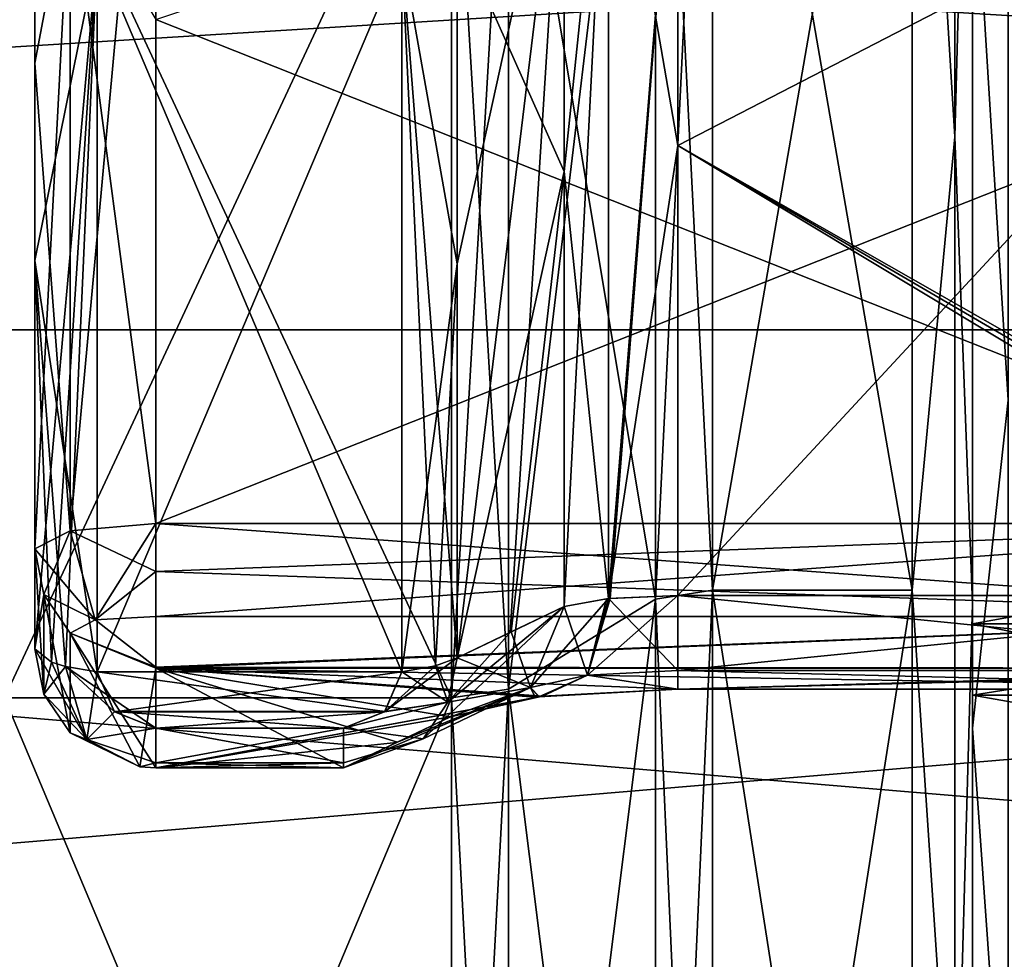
# Model space of a CAD drawing. Header units: millimetres. Extents: x -20 to 172, y -100 to 100.
# Tile 202 of 256: x 56 to 73, y 4 to 20. Entities that reach past the tile are written whole.
import ezdxf

# ---------------------------------------------------------------- set-up
doc = ezdxf.new("R2010")
doc.units = ezdxf.units.MM
doc.header["$LTSCALE"] = 37.722908
for name, color, linetype in [('1', 7, 'CONTINUOUS'), ('10', 7, 'CONTINUOUS'), ('1800', 7, 'CONTINUOUS'), ('1801', 7, 'CONTINUOUS'), ('1802', 7, 'CONTINUOUS'), ('1803', 7, 'CONTINUOUS'), ('1805', 7, 'CONTINUOUS'), ('1817', 7, 'CONTINUOUS'), ('1940', 7, 'CONTINUOUS'), ('1941', 7, 'CONTINUOUS'), ('1942', 7, 'CONTINUOUS'), ('1943', 7, 'CONTINUOUS'), ('1955', 7, 'CONTINUOUS'), ('1956', 7, 'CONTINUOUS'), ('1957', 7, 'CONTINUOUS'), ('1958', 7, 'CONTINUOUS'), ('1959', 7, 'CONTINUOUS'), ('1960', 7, 'CONTINUOUS'), ('1961', 7, 'CONTINUOUS'), ('1962', 7, 'CONTINUOUS'), ('1963', 7, 'CONTINUOUS'), ('22', 7, 'CONTINUOUS'), ('23', 7, 'CONTINUOUS'), ('24', 7, 'CONTINUOUS'), ('25', 7, 'CONTINUOUS'), ('3', 7, 'CONTINUOUS'), ('3018', 7, 'CONTINUOUS'), ('3019', 7, 'CONTINUOUS'), ('3020', 7, 'CONTINUOUS'), ('3021', 7, 'CONTINUOUS'), ('3023', 7, 'CONTINUOUS'), ('3083', 7, 'CONTINUOUS'), ('3158', 7, 'CONTINUOUS'), ('3159', 7, 'CONTINUOUS'), ('3160', 7, 'CONTINUOUS'), ('3161', 7, 'CONTINUOUS'), ('3185', 7, 'CONTINUOUS'), ('3186', 7, 'CONTINUOUS'), ('3187', 7, 'CONTINUOUS'), ('3188', 7, 'CONTINUOUS'), ('3189', 7, 'CONTINUOUS'), ('3190', 7, 'CONTINUOUS'), ('3191', 7, 'CONTINUOUS'), ('3192', 7, 'CONTINUOUS'), ('3193', 7, 'CONTINUOUS'), ('362', 7, 'CONTINUOUS'), ('3626', 7, 'CONTINUOUS'), ('3628', 7, 'CONTINUOUS'), ('3629', 7, 'CONTINUOUS'), ('363', 7, 'CONTINUOUS'), ('3630', 7, 'CONTINUOUS'), ('3631', 7, 'CONTINUOUS'), ('364', 7, 'CONTINUOUS'), ('365', 7, 'CONTINUOUS'), ('4', 7, 'CONTINUOUS'), ('42', 7, 'CONTINUOUS'), ('5', 7, 'CONTINUOUS'), ('6', 7, 'CONTINUOUS'), ('8', 7, 'CONTINUOUS'), ('9', 7, 'CONTINUOUS')]:
    doc.layers.add(name, color=color, linetype=linetype)

msp = doc.modelspace()

# ---------------------------------------------------------------- linework, layer by layer
at = {"layer": '1', "color": 250, "linetype": 'Continuous', "true_color": 0x323232}
for points in [[(157, 14.875, -25.764), (157, 25.764, -14.875), (-19.839, 14.875, -25.764), (157, 14.875, -25.764)], [(-19.839, 14.875, -25.764), (157, 25.764, -14.875), (-19.839, 25.764, -14.875), (-19.839, 14.875, -25.764)], [(157, 0, -29.75), (157, 14.875, -25.764), (-19.839, 0, -29.75), (157, 0, -29.75)], [(-19.839, 0, -29.75), (157, 14.875, -25.764), (-19.839, 14.875, -25.764), (-19.839, 0, -29.75)]]:
    msp.add_3dface(points, dxfattribs=at)
at = {"layer": '10', "color": 250, "linetype": 'Continuous', "true_color": 0x323232}
for points in [[(63.388, 8.79, 38.51), (63.388, 24.628, 30.882), (56, 8.79, 38.51), (63.388, 8.79, 38.51)], [(56, 8.79, 38.51), (63.388, 24.628, 30.882), (56, 24.628, 30.882), (56, 8.79, 38.51)], [(63.388, -8.79, 38.51), (63.388, 8.79, 38.51), (56, -8.79, 38.51), (63.388, -8.79, 38.51)], [(56, -8.79, 38.51), (63.388, 8.79, 38.51), (56, 8.79, 38.51), (56, -8.79, 38.51)]]:
    msp.add_3dface(points, dxfattribs=at)
at = {"layer": '1800', "color": 250, "linetype": 'Continuous', "true_color": 0x323232}
for points in [[(56.5, 19.281, -49.905), (56.5, 21.682, -38.286), (56.5, 27.464, -45.913), (56.5, 19.281, -49.905)], [(56.5, 9.602, -42.939), (56.5, 21.682, -38.286), (56.5, 19.281, -49.905), (56.5, 9.602, -42.939)], [(56.5, 11.253, -52.303), (56.5, 9.602, -42.939), (56.5, 19.281, -49.905), (56.5, 11.253, -52.303)]]:
    msp.add_3dface(points, dxfattribs=at)
at = {"layer": '1801', "color": 250, "linetype": 'Continuous', "true_color": 0x323232}
for points in [[(64.356, 9.874, -44.648), (65.251, 24.02, -41.77), (63.479, 9.453, -42.272), (64.356, 9.874, -44.648)], [(63.479, 9.453, -42.272), (65.251, 24.02, -41.77), (63.479, 15.964, -40.267), (63.479, 9.453, -42.272)], [(63.479, 15.964, -40.267), (65.251, 24.02, -41.77), (63.479, 21.854, -37.399), (63.479, 15.964, -40.267)], [(65.251, 10.302, -47.07), (65.251, 24.02, -41.77), (64.356, 9.874, -44.648), (65.251, 10.302, -47.07)]]:
    msp.add_3dface(points, dxfattribs=at)
at = {"layer": '1802', "color": 250, "linetype": 'Continuous', "true_color": 0x323232}
for points in [[(79.5, 10.482, -48.377), (80.345, 24.75, -42.868), (67.13, 10.482, -48.377), (79.5, 10.482, -48.377)], [(67.13, 10.482, -48.377), (80.345, 24.75, -42.868), (67.13, 24.674, -42.912), (67.13, 10.482, -48.377)]]:
    msp.add_3dface(points, dxfattribs=at)
at = {"layer": '1803', "color": 250, "linetype": 'Continuous', "true_color": 0x323232}
for points in [[(57.532, 9.22, -41.232), (62.568, 9.22, -41.232), (62.568, 21.125, -36.59), (57.532, 9.22, -41.232)], [(57.532, 21.125, -36.59), (57.532, 9.22, -41.232), (62.568, 21.125, -36.59), (57.532, 21.125, -36.59)], [(57.819, 8.561, -41.374), (62.568, 9.22, -41.232), (57.532, 9.22, -41.232), (57.819, 8.561, -41.374)], [(62.281, 8.561, -41.373), (62.568, 9.22, -41.232), (57.819, 8.561, -41.374), (62.281, 8.561, -41.373)], [(58.5, 8.292, -41.428), (62.281, 8.561, -41.373), (57.819, 8.561, -41.374), (58.5, 8.292, -41.428)], [(61.6, 8.292, -41.428), (62.281, 8.561, -41.373), (58.5, 8.292, -41.428), (61.6, 8.292, -41.428)]]:
    msp.add_3dface(points, dxfattribs=at)
at = {"layer": '1805', "color": 250, "linetype": 'Continuous', "true_color": 0x323232}
for points in [[(79.5, 11.674, -54.258), (58.5, 20.002, -51.77), (79.5, 27.011, -48.484), (79.5, 11.674, -54.258)], [(58.5, 11.674, -54.258), (58.5, 20.002, -51.77), (79.5, 11.674, -54.258), (58.5, 11.674, -54.258)]]:
    msp.add_3dface(points, dxfattribs=at)
at = {"layer": '1817', "color": 250, "linetype": 'Continuous', "true_color": 0x323232}
for points in [[(58.5, 7.633, -43.287), (58.5, 9.284, -52.65), (64.891, 8.817, -50.004), (58.5, 7.633, -43.287)], [(64.891, 8.817, -50.004), (58.5, 9.284, -52.65), (67.13, 8.936, -50.679), (64.891, 8.817, -50.004)], [(67.13, 8.936, -50.679), (58.5, 9.284, -52.65), (79.5, 9.284, -52.65), (67.13, 8.936, -50.679)], [(79.5, 8.936, -50.679), (67.13, 8.936, -50.679), (79.5, 9.284, -52.65), (79.5, 8.936, -50.679)], [(64.839, 8.811, -49.968), (58.5, 7.633, -43.287), (64.891, 8.817, -50.004), (64.839, 8.811, -49.968)], [(63.371, 8.479, -48.085), (58.5, 7.633, -43.287), (64.839, 8.811, -49.968), (63.371, 8.479, -48.085)], [(62.477, 8.052, -45.663), (58.5, 7.633, -43.287), (63.371, 8.479, -48.085), (62.477, 8.052, -45.663)], [(61.6, 7.633, -43.287), (58.5, 7.633, -43.287), (62.477, 8.052, -45.663), (61.6, 7.633, -43.287)]]:
    msp.add_3dface(points, dxfattribs=at)
at = {"layer": '1940', "color": 250, "linetype": 'Continuous', "true_color": 0x323232}
for points in [[(67.13, 24.674, -42.912), (65.983, 24.569, -42.555), (65.984, 10.432, -48.019), (67.13, 24.674, -42.912)], [(67.13, 24.674, -42.912), (65.984, 10.432, -48.019), (66.011, 10.435, -48.037), (67.13, 24.674, -42.912)], [(67.13, 10.482, -48.377), (67.13, 24.674, -42.912), (66.011, 10.435, -48.037), (67.13, 10.482, -48.377)], [(65.251, 24.02, -41.77), (65.251, 10.302, -47.07), (65.983, 24.569, -42.555), (65.251, 24.02, -41.77)], [(65.983, 24.569, -42.555), (65.251, 10.302, -47.07), (65.984, 10.432, -48.019), (65.983, 24.569, -42.555)]]:
    msp.add_3dface(points, dxfattribs=at)
at = {"layer": '1941', "color": 250, "linetype": 'Continuous', "true_color": 0x323232}
for points in [[(63.479, 15.964, -40.267), (63.479, 21.854, -37.399), (62.568, 21.125, -36.59), (63.479, 15.964, -40.267)], [(62.568, 9.22, -41.232), (63.479, 15.964, -40.267), (62.568, 21.125, -36.59), (62.568, 9.22, -41.232)], [(63.479, 15.964, -40.267), (62.568, 9.22, -41.232), (63.12, 9.319, -41.671), (63.479, 15.964, -40.267)], [(63.479, 9.453, -42.272), (63.479, 15.964, -40.267), (63.12, 9.319, -41.671), (63.479, 9.453, -42.272)]]:
    msp.add_3dface(points, dxfattribs=at)
at = {"layer": '1942', "color": 250, "linetype": 'Continuous', "true_color": 0x323232}
for points in [[(56.5, 21.682, -38.286), (56.5, 9.602, -42.939), (57.532, 21.125, -36.59), (56.5, 21.682, -38.286)], [(57.532, 21.125, -36.59), (56.5, 9.602, -42.939), (56.777, 9.381, -41.948), (57.532, 21.125, -36.59)], [(57.008, 9.312, -41.64), (57.532, 21.125, -36.59), (56.777, 9.381, -41.948), (57.008, 9.312, -41.64)], [(57.532, 9.22, -41.232), (57.532, 21.125, -36.59), (57.008, 9.312, -41.64), (57.532, 9.22, -41.232)]]:
    msp.add_3dface(points, dxfattribs=at)
at = {"layer": '1943', "color": 250, "linetype": 'Continuous', "true_color": 0x323232}
for points in [[(56.5, 19.281, -49.905), (56.5, 27.464, -45.913), (57.085, 22.377, -50.148), (56.5, 19.281, -49.905)], [(56.5, 19.281, -49.905), (57.085, 22.377, -50.148), (57.085, 11.551, -53.685), (56.5, 19.281, -49.905)], [(58.5, 20.002, -51.77), (58.5, 11.674, -54.258), (57.085, 22.377, -50.148), (58.5, 20.002, -51.77)], [(57.085, 22.377, -50.148), (58.5, 11.674, -54.258), (57.085, 11.551, -53.685), (57.085, 22.377, -50.148)], [(56.5, 11.253, -52.303), (56.5, 19.281, -49.905), (57.085, 11.551, -53.685), (56.5, 11.253, -52.303)]]:
    msp.add_3dface(points, dxfattribs=at)
at = {"layer": '1955', "color": 250, "linetype": 'Continuous', "true_color": 0x323232}
for points in [[(79.5, 10.482, -48.377), (67.13, 10.482, -48.377), (67.13, 9.245, -49.217), (79.5, 10.482, -48.377)], [(79.5, 10.482, -48.377), (67.13, 9.245, -49.217), (79.5, 9.245, -49.217), (79.5, 10.482, -48.377)], [(67.13, 8.936, -50.679), (79.5, 8.936, -50.679), (79.5, 9.245, -49.217), (67.13, 8.936, -50.679)], [(67.13, 9.245, -49.217), (67.13, 8.936, -50.679), (79.5, 9.245, -49.217), (67.13, 9.245, -49.217)]]:
    msp.add_3dface(points, dxfattribs=at)
at = {"layer": '1956', "color": 250, "linetype": 'Continuous', "true_color": 0x323232}
for points in [[(65.984, 10.432, -48.019), (65.251, 10.302, -47.07), (64.691, 8.963, -47.513), (65.984, 10.432, -48.019)], [(65.984, 10.432, -48.019), (64.691, 8.963, -47.513), (65.634, 9.167, -48.747), (65.984, 10.432, -48.019)], [(67.13, 10.482, -48.377), (66.011, 10.435, -48.037), (65.634, 9.167, -48.747), (67.13, 10.482, -48.377)], [(67.13, 10.482, -48.377), (65.634, 9.167, -48.747), (67.13, 9.245, -49.217), (67.13, 10.482, -48.377)], [(66.011, 10.435, -48.037), (65.984, 10.432, -48.019), (65.634, 9.167, -48.747), (66.011, 10.435, -48.037)], [(64.691, 8.963, -47.513), (64.839, 8.811, -49.968), (65.634, 9.167, -48.747), (64.691, 8.963, -47.513)], [(64.839, 8.811, -49.968), (64.891, 8.817, -50.004), (65.634, 9.167, -48.747), (64.839, 8.811, -49.968)], [(64.891, 8.817, -50.004), (67.13, 8.936, -50.679), (65.634, 9.167, -48.747), (64.891, 8.817, -50.004)], [(65.634, 9.167, -48.747), (67.13, 8.936, -50.679), (67.13, 9.245, -49.217), (65.634, 9.167, -48.747)], [(63.371, 8.479, -48.085), (64.839, 8.811, -49.968), (64.691, 8.963, -47.513), (63.371, 8.479, -48.085)]]:
    msp.add_3dface(points, dxfattribs=at)
at = {"layer": '1957', "color": 250, "linetype": 'Continuous', "true_color": 0x323232}
for points in [[(65.251, 10.302, -47.07), (63.328, 8.719, -42.457), (62.919, 8.116, -42.714), (65.251, 10.302, -47.07)], [(65.251, 10.302, -47.07), (62.919, 8.116, -42.714), (64.691, 8.963, -47.513), (65.251, 10.302, -47.07)], [(65.251, 10.302, -47.07), (64.356, 9.874, -44.648), (63.328, 8.719, -42.457), (65.251, 10.302, -47.07)], [(64.356, 9.874, -44.648), (63.479, 9.453, -42.272), (63.328, 8.719, -42.457), (64.356, 9.874, -44.648)], [(61.6, 7.633, -43.287), (62.477, 8.052, -45.663), (64.691, 8.963, -47.513), (61.6, 7.633, -43.287)], [(62.919, 8.116, -42.714), (61.6, 7.633, -43.287), (64.691, 8.963, -47.513), (62.919, 8.116, -42.714)], [(62.477, 8.052, -45.663), (63.371, 8.479, -48.085), (64.691, 8.963, -47.513), (62.477, 8.052, -45.663)]]:
    msp.add_3dface(points, dxfattribs=at)
at = {"layer": '1958', "color": 250, "linetype": 'Continuous', "true_color": 0x323232}
for points in [[(62.281, 8.561, -41.373), (63.479, 9.453, -42.272), (63.12, 9.319, -41.671), (62.281, 8.561, -41.373)], [(63.479, 9.453, -42.272), (62.281, 8.561, -41.373), (63.328, 8.719, -42.457), (63.479, 9.453, -42.272)], [(62.568, 9.22, -41.232), (62.281, 8.561, -41.373), (63.12, 9.319, -41.671), (62.568, 9.22, -41.232)], [(62.281, 8.561, -41.373), (61.6, 8.292, -41.428), (63.328, 8.719, -42.457), (62.281, 8.561, -41.373)], [(63.328, 8.719, -42.457), (61.6, 8.292, -41.428), (62.919, 8.116, -42.714), (63.328, 8.719, -42.457)], [(61.6, 8.292, -41.428), (61.6, 7.717, -42.271), (62.919, 8.116, -42.714), (61.6, 8.292, -41.428)], [(61.6, 7.717, -42.271), (61.6, 7.633, -43.287), (62.919, 8.116, -42.714), (61.6, 7.717, -42.271)]]:
    msp.add_3dface(points, dxfattribs=at)
at = {"layer": '1959', "color": 250, "linetype": 'Continuous', "true_color": 0x323232}
for points in [[(61.6, 8.292, -41.428), (58.5, 8.292, -41.428), (58.5, 7.717, -42.271), (61.6, 8.292, -41.428)], [(61.6, 8.292, -41.428), (58.5, 7.717, -42.271), (61.6, 7.717, -42.271), (61.6, 8.292, -41.428)], [(58.5, 7.633, -43.287), (61.6, 7.633, -43.287), (61.6, 7.717, -42.271), (58.5, 7.633, -43.287)], [(58.5, 7.717, -42.271), (58.5, 7.633, -43.287), (61.6, 7.717, -42.271), (58.5, 7.717, -42.271)]]:
    msp.add_3dface(points, dxfattribs=at)
at = {"layer": '1960', "color": 250, "linetype": 'Continuous', "true_color": 0x323232}
for points in [[(56.777, 9.381, -41.948), (56.5, 9.602, -42.939), (56.651, 8.85, -43.072), (56.777, 9.381, -41.948)], [(57.008, 9.312, -41.64), (56.777, 9.381, -41.948), (56.651, 8.85, -43.072), (57.008, 9.312, -41.64)], [(57.008, 9.312, -41.64), (56.651, 8.85, -43.072), (57.357, 8.105, -42.267), (57.008, 9.312, -41.64)], [(57.532, 9.22, -41.232), (57.008, 9.312, -41.64), (57.357, 8.105, -42.267), (57.532, 9.22, -41.232)], [(57.819, 8.561, -41.374), (57.532, 9.22, -41.232), (57.357, 8.105, -42.267), (57.819, 8.561, -41.374)], [(56.651, 8.85, -43.072), (57.085, 8.211, -43.185), (57.357, 8.105, -42.267), (56.651, 8.85, -43.072)], [(58.5, 8.292, -41.428), (57.819, 8.561, -41.374), (57.357, 8.105, -42.267), (58.5, 8.292, -41.428)], [(57.085, 8.211, -43.185), (58.237, 7.65, -43.284), (57.357, 8.105, -42.267), (57.085, 8.211, -43.185)], [(58.5, 7.717, -42.271), (58.5, 8.292, -41.428), (57.357, 8.105, -42.267), (58.5, 7.717, -42.271)], [(58.237, 7.65, -43.284), (58.5, 7.717, -42.271), (57.357, 8.105, -42.267), (58.237, 7.65, -43.284)], [(58.237, 7.65, -43.284), (58.5, 7.633, -43.287), (58.5, 7.717, -42.271), (58.237, 7.65, -43.284)]]:
    msp.add_3dface(points, dxfattribs=at)
at = {"layer": '1961', "color": 250, "linetype": 'Continuous', "true_color": 0x323232}
for points in [[(56.5, 9.602, -42.939), (56.5, 11.253, -52.303), (56.651, 10.501, -52.436), (56.5, 9.602, -42.939)], [(56.5, 9.602, -42.939), (56.651, 10.501, -52.436), (56.651, 8.85, -43.072), (56.5, 9.602, -42.939)], [(56.651, 10.501, -52.436), (57.085, 9.862, -52.548), (57.085, 8.211, -43.185), (56.651, 10.501, -52.436)], [(56.651, 8.85, -43.072), (56.651, 10.501, -52.436), (57.085, 8.211, -43.185), (56.651, 8.85, -43.072)], [(57.085, 9.862, -52.548), (58.5, 9.284, -52.65), (58.237, 7.65, -43.284), (57.085, 9.862, -52.548)], [(57.085, 8.211, -43.185), (57.085, 9.862, -52.548), (58.237, 7.65, -43.284), (57.085, 8.211, -43.185)], [(58.5, 9.284, -52.65), (58.5, 7.633, -43.287), (58.237, 7.65, -43.284), (58.5, 9.284, -52.65)]]:
    msp.add_3dface(points, dxfattribs=at)
at = {"layer": '1962', "color": 250, "linetype": 'Continuous', "true_color": 0x323232}
for points in [[(57.085, 11.551, -53.685), (58.5, 11.674, -54.258), (58.5, 10.878, -54.267), (57.085, 11.551, -53.685)], [(56.5, 11.253, -52.303), (57.085, 11.551, -53.685), (57.498, 10.084, -53.579), (56.5, 11.253, -52.303)], [(57.085, 11.551, -53.685), (58.5, 10.878, -54.267), (57.498, 10.084, -53.579), (57.085, 11.551, -53.685)], [(56.651, 10.501, -52.436), (56.5, 11.253, -52.303), (57.498, 10.084, -53.579), (56.651, 10.501, -52.436)], [(58.5, 10.878, -54.267), (58.5, 10.138, -53.963), (57.498, 10.084, -53.579), (58.5, 10.878, -54.267)], [(57.085, 9.862, -52.548), (56.651, 10.501, -52.436), (57.498, 10.084, -53.579), (57.085, 9.862, -52.548)], [(58.5, 10.138, -53.963), (58.5, 9.299, -52.727), (57.498, 10.084, -53.579), (58.5, 10.138, -53.963)], [(58.5, 9.299, -52.727), (57.085, 9.862, -52.548), (57.498, 10.084, -53.579), (58.5, 9.299, -52.727)], [(58.5, 9.299, -52.727), (58.5, 9.284, -52.65), (57.085, 9.862, -52.548), (58.5, 9.299, -52.727)]]:
    msp.add_3dface(points, dxfattribs=at)
at = {"layer": '1963', "color": 250, "linetype": 'Continuous', "true_color": 0x323232}
for points in [[(58.5, 11.674, -54.258), (79.5, 11.674, -54.258), (79.5, 10.137, -53.963), (58.5, 11.674, -54.258)], [(58.5, 10.878, -54.267), (58.5, 11.674, -54.258), (79.5, 10.137, -53.963), (58.5, 10.878, -54.267)], [(58.5, 10.138, -53.963), (58.5, 10.878, -54.267), (79.5, 10.137, -53.963), (58.5, 10.138, -53.963)], [(58.5, 9.299, -52.727), (58.5, 10.138, -53.963), (79.5, 10.137, -53.963), (58.5, 9.299, -52.727)], [(79.5, 9.284, -52.65), (58.5, 9.299, -52.727), (79.5, 10.137, -53.963), (79.5, 9.284, -52.65)], [(79.5, 9.284, -52.65), (58.5, 9.284, -52.65), (58.5, 9.299, -52.727), (79.5, 9.284, -52.65)]]:
    msp.add_3dface(points, dxfattribs=at)
at = {"layer": '22', "color": 250, "linetype": 'Continuous', "true_color": 0x323232}
for points in [[(66.761, 29.206, -36.623), (67.7, 29.616, -37.137), (67.7, 10.57, -46.309), (66.761, 29.206, -36.623)], [(66.761, 10.423, -45.668), (66.761, 29.206, -36.623), (67.7, 10.57, -46.309), (66.761, 10.423, -45.668)], [(66.761, 10.423, -45.668), (67.7, 10.57, -46.309), (67.7, -10.57, -46.309), (66.761, 10.423, -45.668)], [(66.761, -10.423, -45.668), (66.761, 10.423, -45.668), (67.7, -10.57, -46.309), (66.761, -10.423, -45.668)]]:
    msp.add_3dface(points, dxfattribs=at)
at = {"layer": '23', "color": 250, "linetype": 'Continuous', "true_color": 0x323232}
for points in [[(66.761, 29.206, 36.623), (66.761, 10.423, 45.668), (67.7, 29.616, 37.137), (66.761, 29.206, 36.623)], [(66.761, 10.423, 45.668), (67.7, 10.57, 46.309), (67.7, 29.616, 37.137), (66.761, 10.423, 45.668)], [(66.761, 10.423, 45.668), (66.761, -10.423, 45.668), (67.7, 10.57, 46.309), (66.761, 10.423, 45.668)], [(66.761, -10.423, 45.668), (67.7, -10.57, 46.309), (67.7, 10.57, 46.309), (66.761, -10.423, 45.668)]]:
    msp.add_3dface(points, dxfattribs=at)
at = {"layer": '24', "color": 250, "linetype": 'Continuous', "true_color": 0x323232}
for points in [[(64.328, 25.038, -31.397), (64.328, 8.936, -39.151), (63.388, 24.628, -30.882), (64.328, 25.038, -31.397)], [(64.328, 8.936, -39.151), (63.388, 8.79, -38.51), (63.388, 24.628, -30.882), (64.328, 8.936, -39.151)], [(64.328, 8.936, -39.151), (64.328, -8.936, -39.151), (63.388, 8.79, -38.51), (64.328, 8.936, -39.151)], [(64.328, -8.936, -39.151), (63.388, -8.79, -38.51), (63.388, 8.79, -38.51), (64.328, -8.936, -39.151)]]:
    msp.add_3dface(points, dxfattribs=at)
at = {"layer": '25', "color": 250, "linetype": 'Continuous', "true_color": 0x323232}
for points in [[(64.328, 8.936, 39.151), (64.328, 25.038, 31.397), (63.388, 8.79, 38.51), (64.328, 8.936, 39.151)], [(64.328, 25.038, 31.397), (63.388, 24.628, 30.882), (63.388, 8.79, 38.51), (64.328, 25.038, 31.397)], [(64.328, -8.936, 39.151), (64.328, 8.936, 39.151), (63.388, -8.79, 38.51), (64.328, -8.936, 39.151)], [(64.328, 8.936, 39.151), (63.388, 8.79, 38.51), (63.388, -8.79, 38.51), (64.328, 8.936, 39.151)]]:
    msp.add_3dface(points, dxfattribs=at)
at = {"layer": '3', "color": 250, "linetype": 'Continuous', "true_color": 0x323232}
for points in [[(157, 25.764, 14.875), (157, 14.875, 25.764), (-19.839, 25.764, 14.875), (157, 25.764, 14.875)], [(-19.839, 25.764, 14.875), (157, 14.875, 25.764), (-19.839, 14.875, 25.764), (-19.839, 25.764, 14.875)], [(157, 14.875, 25.764), (157, 0, 29.75), (-19.839, 14.875, 25.764), (157, 14.875, 25.764)], [(-19.839, 14.875, 25.764), (157, 0, 29.75), (-19.839, 0, 29.75), (-19.839, 14.875, 25.764)]]:
    msp.add_3dface(points, dxfattribs=at)
at = {"layer": '3018', "color": 250, "linetype": 'Continuous', "true_color": 0x323232}
for points in [[(56.5, 9.602, 42.939), (56.5, 11.253, 52.303), (56.5, 26.03, 46.741), (56.5, 9.602, 42.939)], [(56.5, 16.023, 40.978), (56.5, 9.602, 42.939), (56.5, 26.03, 46.741), (56.5, 16.023, 40.978)], [(56.5, 22.316, 37.92), (56.5, 16.023, 40.978), (56.5, 26.03, 46.741), (56.5, 22.316, 37.92)]]:
    msp.add_3dface(points, dxfattribs=at)
at = {"layer": '3019', "color": 250, "linetype": 'Continuous', "true_color": 0x323232}
for points in [[(65.251, 24.164, 41.687), (65.251, 17.489, 44.898), (63.479, 21.461, 37.626), (65.251, 24.164, 41.687)], [(65.251, 17.489, 44.898), (63.479, 9.453, 42.272), (63.479, 21.461, 37.626), (65.251, 17.489, 44.898)], [(63.479, 9.453, 42.272), (65.251, 17.489, 44.898), (64.373, 9.882, 44.694), (63.479, 9.453, 42.272)], [(65.251, 10.302, 47.07), (64.373, 9.882, 44.694), (65.251, 17.489, 44.898), (65.251, 10.302, 47.07)]]:
    msp.add_3dface(points, dxfattribs=at)
at = {"layer": '3020', "color": 250, "linetype": 'Continuous', "true_color": 0x323232}
for points in [[(67.13, 24.826, 42.824), (80.345, 24.75, 42.868), (67.13, 17.919, 46.143), (67.13, 24.826, 42.824)], [(80.345, 24.75, 42.868), (80.345, 10.397, 48.396), (67.13, 17.919, 46.143), (80.345, 24.75, 42.868)], [(79.923, 10.461, 48.382), (79.5, 10.482, 48.377), (67.13, 17.919, 46.143), (79.923, 10.461, 48.382)], [(67.13, 17.919, 46.143), (79.5, 10.482, 48.377), (67.13, 10.482, 48.377), (67.13, 17.919, 46.143)], [(80.345, 10.397, 48.396), (79.923, 10.461, 48.382), (67.13, 17.919, 46.143), (80.345, 10.397, 48.396)]]:
    msp.add_3dface(points, dxfattribs=at)
at = {"layer": '3021', "color": 250, "linetype": 'Continuous', "true_color": 0x323232}
for points in [[(57.532, 9.22, 41.232), (57.532, 21.125, 36.59), (62.568, 9.22, 41.232), (57.532, 9.22, 41.232)], [(62.568, 9.22, 41.232), (57.532, 21.125, 36.59), (62.568, 21.125, 36.59), (62.568, 9.22, 41.232)], [(57.814, 8.565, 41.373), (57.532, 9.22, 41.232), (62.286, 8.566, 41.372), (57.814, 8.565, 41.373)], [(62.286, 8.566, 41.372), (57.532, 9.22, 41.232), (62.568, 9.22, 41.232), (62.286, 8.566, 41.372)], [(61.6, 8.292, 41.428), (57.814, 8.565, 41.373), (62.286, 8.566, 41.372), (61.6, 8.292, 41.428)], [(58.5, 8.292, 41.428), (57.814, 8.565, 41.373), (61.6, 8.292, 41.428), (58.5, 8.292, 41.428)]]:
    msp.add_3dface(points, dxfattribs=at)
at = {"layer": '3023', "color": 250, "linetype": 'Continuous', "true_color": 0x323232}
for points in [[(79.5, 28.483, 47.634), (58.5, 27.003, 48.488), (79.5, 20, 51.771), (79.5, 28.483, 47.634)], [(58.5, 27.003, 48.488), (58.5, 11.674, 54.258), (79.5, 20, 51.771), (58.5, 27.003, 48.488)], [(58.5, 11.674, 54.258), (79.5, 11.674, 54.258), (79.5, 20, 51.771), (58.5, 11.674, 54.258)]]:
    msp.add_3dface(points, dxfattribs=at)
at = {"layer": '3083', "color": 250, "linetype": 'Continuous', "true_color": 0x323232}
for points in [[(64.831, 8.81, 49.963), (67.13, 8.936, 50.679), (58.5, 9.284, 52.65), (64.831, 8.81, 49.963)], [(58.5, 9.284, 52.65), (67.13, 8.936, 50.679), (79.5, 8.936, 50.679), (58.5, 9.284, 52.65)], [(64.77, 8.802, 49.92), (64.831, 8.81, 49.963), (58.5, 9.284, 52.65), (64.77, 8.802, 49.92)], [(63.371, 8.479, 48.085), (64.77, 8.802, 49.92), (58.5, 9.284, 52.65), (63.371, 8.479, 48.085)], [(62.494, 8.06, 45.709), (63.371, 8.479, 48.085), (58.5, 9.284, 52.65), (62.494, 8.06, 45.709)], [(61.6, 7.633, 43.287), (62.494, 8.06, 45.709), (58.5, 9.284, 52.65), (61.6, 7.633, 43.287)], [(58.5, 7.633, 43.287), (61.6, 7.633, 43.287), (58.5, 9.284, 52.65), (58.5, 7.633, 43.287)], [(79.5, 9.284, 52.65), (58.5, 9.284, 52.65), (79.5, 8.936, 50.679), (79.5, 9.284, 52.65)]]:
    msp.add_3dface(points, dxfattribs=at)
at = {"layer": '3158', "color": 250, "linetype": 'Continuous', "true_color": 0x323232}
for points in [[(67.13, 24.826, 42.824), (67.13, 17.919, 46.143), (65.983, 24.569, 42.555), (67.13, 24.826, 42.824)], [(65.251, 17.489, 44.898), (65.251, 24.164, 41.687), (65.983, 24.569, 42.555), (65.251, 17.489, 44.898)], [(65.98, 10.432, 48.016), (65.251, 17.489, 44.898), (65.983, 24.569, 42.555), (65.98, 10.432, 48.016)], [(67.13, 17.919, 46.143), (65.98, 10.432, 48.016), (65.983, 24.569, 42.555), (67.13, 17.919, 46.143)], [(67.13, 17.919, 46.143), (67.13, 10.482, 48.377), (65.98, 10.432, 48.016), (67.13, 17.919, 46.143)], [(65.251, 10.302, 47.07), (65.251, 17.489, 44.898), (65.98, 10.432, 48.016), (65.251, 10.302, 47.07)], [(65.95, 10.429, 47.995), (65.251, 10.302, 47.07), (65.98, 10.432, 48.016), (65.95, 10.429, 47.995)]]:
    msp.add_3dface(points, dxfattribs=at)
at = {"layer": '3159', "color": 250, "linetype": 'Continuous', "true_color": 0x323232}
for points in [[(63.479, 21.461, 37.626), (63.479, 9.453, 42.272), (62.568, 21.125, 36.59), (63.479, 21.461, 37.626)], [(62.568, 21.125, 36.59), (63.479, 9.453, 42.272), (63.12, 9.319, 41.671), (62.568, 21.125, 36.59)], [(62.568, 9.22, 41.232), (62.568, 21.125, 36.59), (63.12, 9.319, 41.671), (62.568, 9.22, 41.232)]]:
    msp.add_3dface(points, dxfattribs=at)
at = {"layer": '3160', "color": 250, "linetype": 'Continuous', "true_color": 0x323232}
for points in [[(56.5, 16.023, 40.978), (56.5, 22.316, 37.92), (57.532, 21.125, 36.59), (56.5, 16.023, 40.978)], [(56.5, 16.023, 40.978), (57.532, 21.125, 36.59), (57.532, 9.22, 41.232), (56.5, 16.023, 40.978)], [(56.5, 9.602, 42.939), (56.5, 16.023, 40.978), (56.777, 9.381, 41.948), (56.5, 9.602, 42.939)], [(56.5, 16.023, 40.978), (57.532, 9.22, 41.232), (57.008, 9.312, 41.64), (56.5, 16.023, 40.978)], [(56.777, 9.381, 41.948), (56.5, 16.023, 40.978), (57.008, 9.312, 41.64), (56.777, 9.381, 41.948)]]:
    msp.add_3dface(points, dxfattribs=at)
at = {"layer": '3161', "color": 250, "linetype": 'Continuous', "true_color": 0x323232}
for points in [[(58.5, 11.674, 54.258), (58.5, 27.003, 48.488), (57.085, 11.551, 53.685), (58.5, 11.674, 54.258)], [(57.085, 11.551, 53.685), (58.5, 27.003, 48.488), (57.085, 22.377, 50.148), (57.085, 11.551, 53.685)], [(56.5, 26.03, 46.741), (56.5, 11.253, 52.303), (57.085, 22.377, 50.148), (56.5, 26.03, 46.741)], [(56.5, 11.253, 52.303), (57.085, 11.551, 53.685), (57.085, 22.377, 50.148), (56.5, 11.253, 52.303)]]:
    msp.add_3dface(points, dxfattribs=at)
at = {"layer": '3185', "color": 250, "linetype": 'Continuous', "true_color": 0x323232}
for points in [[(67.13, 10.482, 48.377), (79.5, 10.482, 48.377), (79.5, 9.245, 49.217), (67.13, 10.482, 48.377)], [(67.13, 10.482, 48.377), (79.5, 9.245, 49.217), (67.13, 9.245, 49.217), (67.13, 10.482, 48.377)], [(79.5, 8.936, 50.679), (67.13, 8.936, 50.679), (67.13, 9.245, 49.217), (79.5, 8.936, 50.679)], [(79.5, 9.245, 49.217), (79.5, 8.936, 50.679), (67.13, 9.245, 49.217), (79.5, 9.245, 49.217)]]:
    msp.add_3dface(points, dxfattribs=at)
at = {"layer": '3186', "color": 250, "linetype": 'Continuous', "true_color": 0x323232}
for points in [[(65.251, 10.302, 47.07), (65.95, 10.429, 47.995), (65.634, 9.167, 48.746), (65.251, 10.302, 47.07)], [(65.95, 10.429, 47.995), (65.98, 10.432, 48.016), (65.634, 9.167, 48.746), (65.95, 10.429, 47.995)], [(65.98, 10.432, 48.016), (67.13, 9.245, 49.217), (65.634, 9.167, 48.746), (65.98, 10.432, 48.016)], [(65.98, 10.432, 48.016), (67.13, 10.482, 48.377), (67.13, 9.245, 49.217), (65.98, 10.432, 48.016)], [(65.251, 10.302, 47.07), (65.634, 9.167, 48.746), (64.691, 8.963, 47.513), (65.251, 10.302, 47.07)], [(65.634, 9.167, 48.746), (64.831, 8.81, 49.963), (64.691, 8.963, 47.513), (65.634, 9.167, 48.746)], [(67.13, 8.936, 50.679), (64.831, 8.81, 49.963), (65.634, 9.167, 48.746), (67.13, 8.936, 50.679)], [(67.13, 9.245, 49.217), (67.13, 8.936, 50.679), (65.634, 9.167, 48.746), (67.13, 9.245, 49.217)], [(64.77, 8.802, 49.92), (63.371, 8.479, 48.085), (64.691, 8.963, 47.513), (64.77, 8.802, 49.92)], [(64.831, 8.81, 49.963), (64.77, 8.802, 49.92), (64.691, 8.963, 47.513), (64.831, 8.81, 49.963)]]:
    msp.add_3dface(points, dxfattribs=at)
at = {"layer": '3187', "color": 250, "linetype": 'Continuous', "true_color": 0x323232}
for points in [[(64.373, 9.882, 44.694), (65.251, 10.302, 47.07), (64.691, 8.963, 47.513), (64.373, 9.882, 44.694)], [(63.479, 9.453, 42.272), (64.373, 9.882, 44.694), (64.691, 8.963, 47.513), (63.479, 9.453, 42.272)], [(63.479, 9.453, 42.272), (64.691, 8.963, 47.513), (63.328, 8.719, 42.457), (63.479, 9.453, 42.272)], [(61.6, 7.633, 43.287), (64.691, 8.963, 47.513), (62.494, 8.06, 45.709), (61.6, 7.633, 43.287)], [(64.691, 8.963, 47.513), (61.6, 7.633, 43.287), (62.919, 8.116, 42.714), (64.691, 8.963, 47.513)], [(63.371, 8.479, 48.085), (62.494, 8.06, 45.709), (64.691, 8.963, 47.513), (63.371, 8.479, 48.085)], [(63.328, 8.719, 42.457), (64.691, 8.963, 47.513), (62.919, 8.116, 42.714), (63.328, 8.719, 42.457)]]:
    msp.add_3dface(points, dxfattribs=at)
at = {"layer": '3188', "color": 250, "linetype": 'Continuous', "true_color": 0x323232}
for points in [[(63.12, 9.319, 41.671), (63.479, 9.453, 42.272), (63.328, 8.719, 42.457), (63.12, 9.319, 41.671)], [(62.568, 9.22, 41.232), (63.12, 9.319, 41.671), (63.328, 8.719, 42.457), (62.568, 9.22, 41.232)], [(62.286, 8.566, 41.372), (62.568, 9.22, 41.232), (63.328, 8.719, 42.457), (62.286, 8.566, 41.372)], [(61.6, 8.292, 41.428), (62.286, 8.566, 41.372), (63.328, 8.719, 42.457), (61.6, 8.292, 41.428)], [(61.6, 8.292, 41.428), (63.328, 8.719, 42.457), (62.919, 8.116, 42.714), (61.6, 8.292, 41.428)], [(61.6, 8.292, 41.428), (62.919, 8.116, 42.714), (61.6, 7.717, 42.271), (61.6, 8.292, 41.428)], [(62.919, 8.116, 42.714), (61.6, 7.633, 43.287), (61.6, 7.717, 42.271), (62.919, 8.116, 42.714)]]:
    msp.add_3dface(points, dxfattribs=at)
at = {"layer": '3189', "color": 250, "linetype": 'Continuous', "true_color": 0x323232}
for points in [[(58.5, 8.292, 41.428), (61.6, 8.292, 41.428), (61.6, 7.717, 42.271), (58.5, 8.292, 41.428)], [(58.5, 8.292, 41.428), (61.6, 7.717, 42.271), (58.5, 7.717, 42.271), (58.5, 8.292, 41.428)], [(61.6, 7.633, 43.287), (58.5, 7.633, 43.287), (58.5, 7.717, 42.271), (61.6, 7.633, 43.287)], [(61.6, 7.717, 42.271), (61.6, 7.633, 43.287), (58.5, 7.717, 42.271), (61.6, 7.717, 42.271)]]:
    msp.add_3dface(points, dxfattribs=at)
at = {"layer": '3190', "color": 250, "linetype": 'Continuous', "true_color": 0x323232}
for points in [[(56.5, 9.602, 42.939), (56.777, 9.381, 41.948), (57.357, 8.105, 42.267), (56.5, 9.602, 42.939)], [(56.5, 9.602, 42.939), (57.357, 8.105, 42.267), (56.651, 8.85, 43.072), (56.5, 9.602, 42.939)], [(56.777, 9.381, 41.948), (57.008, 9.312, 41.64), (57.357, 8.105, 42.267), (56.777, 9.381, 41.948)], [(57.532, 9.22, 41.232), (57.814, 8.565, 41.373), (57.008, 9.312, 41.64), (57.532, 9.22, 41.232)], [(57.814, 8.565, 41.373), (58.5, 8.292, 41.428), (57.008, 9.312, 41.64), (57.814, 8.565, 41.373)], [(57.008, 9.312, 41.64), (58.5, 8.292, 41.428), (57.357, 8.105, 42.267), (57.008, 9.312, 41.64)], [(56.651, 8.85, 43.072), (57.357, 8.105, 42.267), (57.085, 8.211, 43.185), (56.651, 8.85, 43.072)], [(57.357, 8.105, 42.267), (58.237, 7.65, 43.284), (57.085, 8.211, 43.185), (57.357, 8.105, 42.267)], [(58.5, 8.292, 41.428), (58.5, 7.717, 42.271), (57.357, 8.105, 42.267), (58.5, 8.292, 41.428)], [(57.357, 8.105, 42.267), (58.5, 7.717, 42.271), (58.237, 7.65, 43.284), (57.357, 8.105, 42.267)], [(58.5, 7.717, 42.271), (58.5, 7.633, 43.287), (58.237, 7.65, 43.284), (58.5, 7.717, 42.271)]]:
    msp.add_3dface(points, dxfattribs=at)
at = {"layer": '3191', "color": 250, "linetype": 'Continuous', "true_color": 0x323232}
for points in [[(56.5, 11.253, 52.303), (56.5, 9.602, 42.939), (56.651, 8.85, 43.072), (56.5, 11.253, 52.303)], [(56.5, 11.253, 52.303), (56.651, 8.85, 43.072), (56.651, 10.501, 52.436), (56.5, 11.253, 52.303)], [(56.651, 8.85, 43.072), (57.085, 8.211, 43.185), (56.651, 10.501, 52.436), (56.651, 8.85, 43.072)], [(56.651, 10.501, 52.436), (57.085, 8.211, 43.185), (57.085, 9.862, 52.548), (56.651, 10.501, 52.436)], [(58.5, 7.633, 43.287), (58.5, 9.284, 52.65), (57.085, 9.862, 52.548), (58.5, 7.633, 43.287)], [(58.237, 7.65, 43.284), (58.5, 7.633, 43.287), (57.085, 9.862, 52.548), (58.237, 7.65, 43.284)], [(57.085, 8.211, 43.185), (58.237, 7.65, 43.284), (57.085, 9.862, 52.548), (57.085, 8.211, 43.185)]]:
    msp.add_3dface(points, dxfattribs=at)
at = {"layer": '3192', "color": 250, "linetype": 'Continuous', "true_color": 0x323232}
for points in [[(58.5, 11.674, 54.258), (57.085, 11.551, 53.685), (57.498, 10.084, 53.579), (58.5, 11.674, 54.258)], [(58.5, 10.878, 54.267), (58.5, 11.674, 54.258), (57.498, 10.084, 53.579), (58.5, 10.878, 54.267)], [(57.085, 11.551, 53.685), (56.5, 11.253, 52.303), (56.651, 10.501, 52.436), (57.085, 11.551, 53.685)], [(57.085, 11.551, 53.685), (56.651, 10.501, 52.436), (57.498, 10.084, 53.579), (57.085, 11.551, 53.685)], [(58.5, 10.138, 53.963), (58.5, 10.878, 54.267), (57.498, 10.084, 53.579), (58.5, 10.138, 53.963)], [(56.651, 10.501, 52.436), (57.085, 9.862, 52.548), (57.498, 10.084, 53.579), (56.651, 10.501, 52.436)], [(58.5, 9.299, 52.727), (58.5, 10.138, 53.963), (57.498, 10.084, 53.579), (58.5, 9.299, 52.727)], [(57.085, 9.862, 52.548), (58.5, 9.299, 52.727), (57.498, 10.084, 53.579), (57.085, 9.862, 52.548)], [(57.085, 9.862, 52.548), (58.5, 9.284, 52.65), (58.5, 9.299, 52.727), (57.085, 9.862, 52.548)]]:
    msp.add_3dface(points, dxfattribs=at)
at = {"layer": '3193', "color": 250, "linetype": 'Continuous', "true_color": 0x323232}
for points in [[(79.5, 11.674, 54.258), (58.5, 11.674, 54.258), (58.5, 10.878, 54.267), (79.5, 11.674, 54.258)], [(79.5, 11.674, 54.258), (58.5, 10.878, 54.267), (58.5, 10.138, 53.963), (79.5, 11.674, 54.258)], [(79.5, 11.674, 54.258), (58.5, 10.138, 53.963), (79.5, 10.137, 53.963), (79.5, 11.674, 54.258)], [(58.5, 10.138, 53.963), (58.5, 9.299, 52.727), (79.5, 10.137, 53.963), (58.5, 10.138, 53.963)], [(58.5, 9.284, 52.65), (79.5, 9.284, 52.65), (79.5, 10.137, 53.963), (58.5, 9.284, 52.65)], [(58.5, 9.299, 52.727), (58.5, 9.284, 52.65), (79.5, 10.137, 53.963), (58.5, 9.299, 52.727)]]:
    msp.add_3dface(points, dxfattribs=at)
at = {"layer": '362', "color": 250, "linetype": 'Continuous', "true_color": 0x323232}
for points in [[(72, 23.228, -29.121), (72.586, 25.34, -25.34), (72.586, 13.714, -33.108), (72, 23.228, -29.121)], [(72, 8.289, -36.316), (72, 23.228, -29.121), (72.586, 13.714, -33.108), (72, 8.289, -36.316)], [(72, 8.289, -36.316), (72.586, 13.714, -33.108), (72.586, 0, -35.836), (72, 8.289, -36.316)], [(72, -8.289, -36.316), (72, 8.289, -36.316), (72.586, 0, -35.836), (72, -8.289, -36.316)]]:
    msp.add_3dface(points, dxfattribs=at)
at = {"layer": '3626', "color": 150, "linetype": 'Continuous', "true_color": 0x378cff}
for points in [[(72, 28.058, -35.181), (72, 10.014, -43.871), (72, 8.836, -38.71), (72, 28.058, -35.181)], [(72, 24.757, -31.042), (72, 28.058, -35.181), (72, 8.836, -38.71), (72, 24.757, -31.042)], [(72, 10.014, 43.871), (72, 28.058, 35.181), (72, -10.014, 43.871), (72, 10.014, 43.871)], [(72, -10.014, 43.871), (72, 28.058, 35.181), (72, 8.836, 38.71), (72, -10.014, 43.871)], [(72, 8.836, 38.71), (72, 28.058, 35.181), (72, 24.757, 31.042), (72, 8.836, 38.71)], [(72, -10.014, -43.871), (72, -28.058, -35.181), (72, 10.014, -43.871), (72, -10.014, -43.871)], [(72, 10.014, -43.871), (72, -28.058, -35.181), (72, -8.836, -38.71), (72, 10.014, -43.871)], [(72, 8.836, -38.71), (72, 10.014, -43.871), (72, -8.836, -38.71), (72, 8.836, -38.71)], [(72, -8.836, 38.71), (72, -10.014, 43.871), (72, 8.836, 38.71), (72, -8.836, 38.71)]]:
    msp.add_3dface(points, dxfattribs=at)
at = {"layer": '3628', "color": 150, "linetype": 'Continuous', "true_color": 0x378cff}
for points in [[(72, 10.014, -43.871), (72, 28.058, -35.181), (172, 10.014, -43.871), (72, 10.014, -43.871)], [(72, 28.058, -35.181), (172, 28.058, -35.181), (172, 10.014, -43.871), (72, 28.058, -35.181)], [(72, -10.014, -43.871), (72, 10.014, -43.871), (172, -10.014, -43.871), (72, -10.014, -43.871)], [(72, 10.014, -43.871), (172, 10.014, -43.871), (172, -10.014, -43.871), (72, 10.014, -43.871)]]:
    msp.add_3dface(points, dxfattribs=at)
at = {"layer": '3629', "color": 150, "linetype": 'Continuous', "true_color": 0x378cff}
for points in [[(72, 28.058, 35.181), (72, 10.014, 43.871), (172, 28.058, 35.181), (72, 28.058, 35.181)], [(72, 10.014, 43.871), (172, 10.014, 43.871), (172, 28.058, 35.181), (72, 10.014, 43.871)], [(72, 10.014, 43.871), (72, -10.014, 43.871), (172, 10.014, 43.871), (72, 10.014, 43.871)], [(72, -10.014, 43.871), (172, -10.014, 43.871), (172, 10.014, 43.871), (72, -10.014, 43.871)]]:
    msp.add_3dface(points, dxfattribs=at)
at = {"layer": '363', "color": 250, "linetype": 'Continuous', "true_color": 0x323232}
for points in [[(72, 23.228, 29.121), (72.586, 13.714, 33.108), (72.586, 25.34, 25.34), (72, 23.228, 29.121)], [(72, 23.228, 29.121), (72, 8.289, 36.316), (72.586, 13.714, 33.108), (72, 23.228, 29.121)], [(72, 8.289, 36.316), (72.586, 0, 35.836), (72.586, 13.714, 33.108), (72, 8.289, 36.316)], [(72, 8.289, 36.316), (72, -8.289, 36.316), (72.586, 0, 35.836), (72, 8.289, 36.316)]]:
    msp.add_3dface(points, dxfattribs=at)
at = {"layer": '3630', "color": 150, "linetype": 'Continuous', "true_color": 0x378cff}
for points in [[(72, 8.836, 38.71), (72, 24.757, 31.042), (172, 8.836, 38.71), (72, 8.836, 38.71)], [(72, 24.757, 31.042), (172, 24.757, 31.042), (172, 8.836, 38.71), (72, 24.757, 31.042)], [(72, -8.836, 38.71), (72, 8.836, 38.71), (172, -8.836, 38.71), (72, -8.836, 38.71)], [(72, 8.836, 38.71), (172, 8.836, 38.71), (172, -8.836, 38.71), (72, 8.836, 38.71)]]:
    msp.add_3dface(points, dxfattribs=at)
at = {"layer": '3631', "color": 150, "linetype": 'Continuous', "true_color": 0x378cff}
for points in [[(72, 24.757, -31.042), (72, 8.836, -38.71), (172, 24.757, -31.042), (72, 24.757, -31.042)], [(72, 8.836, -38.71), (172, 8.836, -38.71), (172, 24.757, -31.042), (72, 8.836, -38.71)], [(72, 8.836, -38.71), (72, -8.836, -38.71), (172, 8.836, -38.71), (72, 8.836, -38.71)], [(72, -8.836, -38.71), (172, -8.836, -38.71), (172, 8.836, -38.71), (72, -8.836, -38.71)]]:
    msp.add_3dface(points, dxfattribs=at)
at = {"layer": '364', "color": 250, "linetype": 'Continuous', "true_color": 0x323232}
for points in [[(71.707, 33.38, 33.38), (71, 29.616, 37.137), (71.707, 18.065, 43.614), (71.707, 33.38, 33.38)], [(72, 28.994, 36.354), (71.707, 33.38, 33.38), (71.707, 18.065, 43.614), (72, 28.994, 36.354)], [(71, 29.616, 37.137), (71, 10.57, 46.309), (71.707, 18.065, 43.614), (71, 29.616, 37.137)], [(72, 10.348, 45.334), (72, 28.994, 36.354), (71.707, 18.065, 43.614), (72, 10.348, 45.334)], [(71.707, 18.065, 43.614), (71, 10.57, 46.309), (71.707, 0, 47.207), (71.707, 18.065, 43.614)], [(72, 10.348, 45.334), (71.707, 18.065, 43.614), (71.707, 0, 47.207), (72, 10.348, 45.334)], [(71, 10.57, 46.309), (71, -10.57, 46.309), (71.707, 0, 47.207), (71, 10.57, 46.309)], [(72, -10.348, 45.334), (72, 10.348, 45.334), (71.707, 0, 47.207), (72, -10.348, 45.334)]]:
    msp.add_3dface(points, dxfattribs=at)
at = {"layer": '365', "color": 250, "linetype": 'Continuous', "true_color": 0x323232}
for points in [[(71.707, 18.065, -43.614), (71, 29.616, -37.137), (71.707, 33.38, -33.38), (71.707, 18.065, -43.614)], [(72, 28.994, -36.354), (71.707, 18.065, -43.614), (71.707, 33.38, -33.38), (72, 28.994, -36.354)], [(71, 10.57, -46.309), (71, 29.616, -37.137), (71.707, 18.065, -43.614), (71, 10.57, -46.309)], [(72, 28.994, -36.354), (72, 10.348, -45.334), (71.707, 18.065, -43.614), (72, 28.994, -36.354)], [(71.707, 0, -47.207), (71, 10.57, -46.309), (71.707, 18.065, -43.614), (71.707, 0, -47.207)], [(72, 10.348, -45.334), (71.707, 0, -47.207), (71.707, 18.065, -43.614), (72, 10.348, -45.334)], [(71, -10.57, -46.309), (71, 10.57, -46.309), (71.707, 0, -47.207), (71, -10.57, -46.309)], [(72, 10.348, -45.334), (72, -10.348, -45.334), (71.707, 0, -47.207), (72, 10.348, -45.334)]]:
    msp.add_3dface(points, dxfattribs=at)
at = {"layer": '4', "color": 250, "linetype": 'Continuous', "true_color": 0x323232}
for points in [[(67.7, 10.57, -46.309), (67.7, 29.616, -37.137), (71, 10.57, -46.309), (67.7, 10.57, -46.309)], [(71, 10.57, -46.309), (67.7, 29.616, -37.137), (71, 29.616, -37.137), (71, 10.57, -46.309)], [(67.7, -10.57, -46.309), (67.7, 10.57, -46.309), (71, -10.57, -46.309), (67.7, -10.57, -46.309)], [(71, -10.57, -46.309), (67.7, 10.57, -46.309), (71, 10.57, -46.309), (71, -10.57, -46.309)]]:
    msp.add_3dface(points, dxfattribs=at)
at = {"layer": '42', "color": 250, "linetype": 'Continuous', "true_color": 0x323232}
for points in [[(72, 23.228, -29.121), (72, 8.289, -36.316), (72, 41.897, -20.172), (72, 23.228, -29.121)], [(72, 41.897, -20.172), (72, 8.289, -36.316), (72, 28.994, -36.354), (72, 41.897, -20.172)], [(72, 28.994, -36.354), (72, 8.289, -36.316), (72, -28.994, -36.354), (72, 28.994, -36.354)], [(72, 8.289, 36.316), (72, 23.228, 29.121), (72, 28.994, 36.354), (72, 8.289, 36.316)], [(72, -8.289, 36.316), (72, 8.289, 36.316), (72, 28.994, 36.354), (72, -8.289, 36.316)], [(72, -28.994, 36.354), (72, -8.289, 36.316), (72, 28.994, 36.354), (72, -28.994, 36.354)], [(72, 10.348, -45.334), (72, 28.994, -36.354), (72, -10.348, -45.334), (72, 10.348, -45.334)], [(72, -10.348, -45.334), (72, 28.994, -36.354), (72, -28.994, -36.354), (72, -10.348, -45.334)], [(72, 10.348, 45.334), (72, -28.994, 36.354), (72, 28.994, 36.354), (72, 10.348, 45.334)], [(72, -10.348, 45.334), (72, -28.994, 36.354), (72, 10.348, 45.334), (72, -10.348, 45.334)], [(72, 8.289, -36.316), (72, -8.289, -36.316), (72, -28.994, -36.354), (72, 8.289, -36.316)]]:
    msp.add_3dface(points, dxfattribs=at)
at = {"layer": '5', "color": 250, "linetype": 'Continuous', "true_color": 0x323232}
for points in [[(66.761, 10.423, -45.668), (64.328, 25.038, -31.397), (66.761, 29.206, -36.623), (66.761, 10.423, -45.668)], [(64.328, 8.936, -39.151), (64.328, 25.038, -31.397), (66.761, 10.423, -45.668), (64.328, 8.936, -39.151)], [(66.761, -10.423, -45.668), (64.328, 8.936, -39.151), (66.761, 10.423, -45.668), (66.761, -10.423, -45.668)], [(64.328, -8.936, -39.151), (64.328, 8.936, -39.151), (66.761, -10.423, -45.668), (64.328, -8.936, -39.151)]]:
    msp.add_3dface(points, dxfattribs=at)
at = {"layer": '6', "color": 250, "linetype": 'Continuous', "true_color": 0x323232}
for points in [[(63.388, 24.628, -30.882), (63.388, 8.79, -38.51), (56, 24.628, -30.882), (63.388, 24.628, -30.882)], [(56, 24.628, -30.882), (63.388, 8.79, -38.51), (56, 8.79, -38.51), (56, 24.628, -30.882)], [(63.388, 8.79, -38.51), (63.388, -8.79, -38.51), (56, 8.79, -38.51), (63.388, 8.79, -38.51)], [(56, 8.79, -38.51), (63.388, -8.79, -38.51), (56, -8.79, -38.51), (56, 8.79, -38.51)]]:
    msp.add_3dface(points, dxfattribs=at)
at = {"layer": '8', "color": 250, "linetype": 'Continuous', "true_color": 0x323232}
for points in [[(67.7, 29.616, 37.137), (67.7, 10.57, 46.309), (71, 29.616, 37.137), (67.7, 29.616, 37.137)], [(71, 29.616, 37.137), (67.7, 10.57, 46.309), (71, 10.57, 46.309), (71, 29.616, 37.137)], [(67.7, 10.57, 46.309), (67.7, -10.57, 46.309), (71, 10.57, 46.309), (67.7, 10.57, 46.309)], [(71, 10.57, 46.309), (67.7, -10.57, 46.309), (71, -10.57, 46.309), (71, 10.57, 46.309)]]:
    msp.add_3dface(points, dxfattribs=at)
at = {"layer": '9', "color": 250, "linetype": 'Continuous', "true_color": 0x323232}
for points in [[(64.328, 25.038, 31.397), (64.328, 8.936, 39.151), (66.761, 29.206, 36.623), (64.328, 25.038, 31.397)], [(66.761, 29.206, 36.623), (64.328, 8.936, 39.151), (66.761, 10.423, 45.668), (66.761, 29.206, 36.623)], [(64.328, 8.936, 39.151), (64.328, -8.936, 39.151), (66.761, 10.423, 45.668), (64.328, 8.936, 39.151)], [(66.761, 10.423, 45.668), (64.328, -8.936, 39.151), (66.761, -10.423, 45.668), (66.761, 10.423, 45.668)]]:
    msp.add_3dface(points, dxfattribs=at)

doc.saveas('drawing.dxf')
